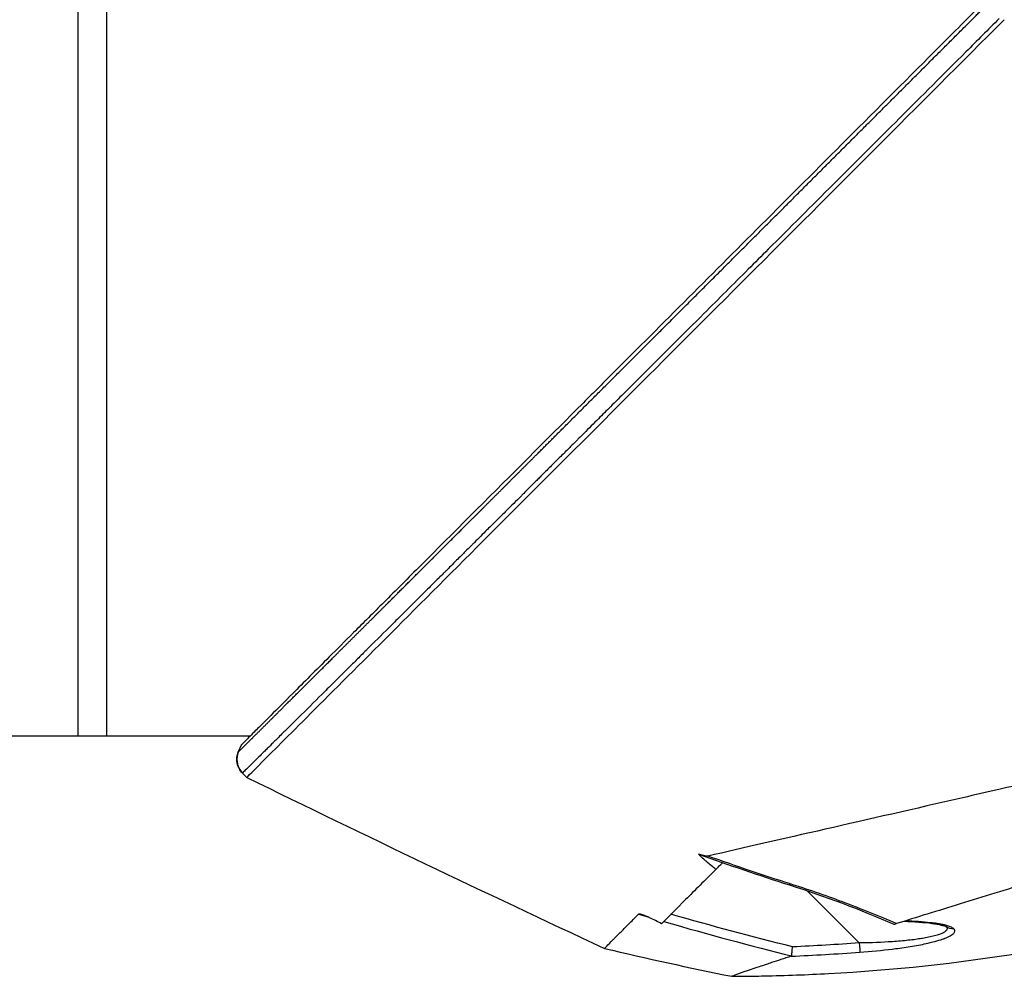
# Model space of a CAD drawing. Header units: millimetres. Extents: x 0 to 4378, y 0 to 2376.
# Tile 107 of 256: x 293 to 345, y 1537 to 1587. Entities that reach past the tile are written whole.
import ezdxf

# ---------------------------------------------------------------- set-up
doc = ezdxf.new("R2010")
doc.units = ezdxf.units.MM
doc.header["$LTSCALE"] = 0.2

# ---------------------------------------------------------------- blocks, each defined once
blk = doc.blocks.new('A$C1ebef229')
for p, q in [((62.2, 1025.727), (62.2, 947.2)), ((60.7, 1025.2), (60.7, 947.2)), ((56.2, 947.2), (69.721, 947.2)), ((69.238, 946.717), (69.085, 946.354)), ((71.319, 946.817), (71.319, 946.817)), ((69.298, 945.257), (69.529, 945.026)), ((94.35, 940.556), (94.301, 940.605)), ((94.35, 940.556), (94.374, 940.58)), ((98.784, 939.11), (101.507, 936.387)), ((90.029, 937.873), (90.029, 937.874)), ((88.201, 936.105), (88.201, 936.105))]:
    blk.add_line(p, q)
at = {"extrusion": (0, 0, -1)}
for centre, major_axis, ratio, start_param, end_param in [((70.02, 945.977), (-0.69, 0.724), 0.999305, 4.687986, 5.875303), ((72.717, 1383.512), (-108.873, 448.431), 0.591153, 3.442855, 3.465084), ((106.376, 937.612), (-0.339, -0.368), 0.96736, 5.397028, 6.249872), ((101.498, 936.396), (0.036, -0.499), 0.017122, 4.732194, 6.133709)]:
    blk.add_ellipse(centre, major_axis=major_axis, ratio=ratio, start_param=start_param, end_param=end_param, dxfattribs=at)
for points, knots in [([(150.183, 1027.663), (150.183, 1027.663), (150.153, 1027.633), (150.035, 1027.515), (149.947, 1027.427), (149.595, 1027.075), (149.248, 1026.728), (148.498, 1025.978), (148.155, 1025.635), (147.553, 1025.033), (147.321, 1024.801), (146.798, 1024.279), (146.504, 1023.985), (145.373, 1022.853), (144.451, 1021.931), (142.879, 1020.359), (142.283, 1019.763), (138.167, 1015.647), (133.777, 1011.257), (128.155, 1005.635), (127.546, 1005.025), (125.599, 1003.078), (124.247, 1001.727), (121.399, 998.878), (119.901, 997.38), (116.772, 994.252), (115.14, 992.619), (113.081, 990.56), (112.661, 990.141), (111.928, 989.408), (111.631, 989.111), (111.12, 988.6), (110.874, 988.354), (110.524, 988.003), (110.498, 987.977), (110.078, 987.557), (109.891, 987.37), (109.524, 987.003), (109.338, 986.818), (109.015, 986.494), (108.876, 986.355), (108.643, 986.122), (108.549, 986.028), (108.353, 985.832), (108.251, 985.731), (107.863, 985.343), (107.569, 985.048), (106.886, 984.366), (106.476, 983.955), (104.423, 981.903), (102.787, 980.266), (99.65, 977.129), (98.147, 975.626), (93.92, 971.399), (91.229, 968.709), (88.091, 965.57), (87.543, 965.022), (85.953, 963.432), (84.925, 962.404), (82.06, 959.539), (80.283, 957.761), (77.962, 955.441), (77.31, 954.788), (76.137, 953.615), (75.609, 953.088), (74.665, 952.143), (74.241, 951.72), (73.133, 950.612), (72.491, 949.97), (71.499, 948.977), (71.118, 948.597), (70.66, 948.139), (70.542, 948.021), (70.237, 947.716), (70.066, 947.544), (69.694, 947.173), (69.524, 947.003), (69.353, 946.832), (69.31, 946.789), (69.267, 946.746), (69.256, 946.735), (69.245, 946.724), (69.243, 946.722), (69.24, 946.719), (69.239, 946.718), (69.239, 946.718), (69.239, 946.717), (69.238, 946.717), (69.238, 946.717), (69.238, 946.717)], [0, 0, 0, 0, 0.264332, 0.264332, 0.528758, 0.528758, 1.056139, 1.056139, 1.406505, 1.406505, 1.606603, 1.606603, 1.835356, 1.835356, 2.445847, 2.445847, 2.794554, 2.794554, 4.769924, 4.769924, 5.00797, 5.00797, 5.526041, 5.526041, 6.089229, 6.089229, 6.695329, 6.695329, 6.850985, 6.850985, 6.965758, 6.965758, 7.072004, 7.072004, 7.117238, 7.117238, 7.152898, 7.152898, 7.188974, 7.188974, 7.2161, 7.2161, 7.234487, 7.234487, 7.254339, 7.254339, 7.310164, 7.310164, 7.395171, 7.395171, 7.733586, 7.733586, 8.048233, 8.048233, 8.627304, 8.627304, 8.751092, 8.751092, 8.989797, 8.989797, 9.432477, 9.432477, 9.613385, 9.613385, 9.771568, 9.771568, 9.909899, 9.909899, 10.152258, 10.152258, 10.334616, 10.334616, 10.403043, 10.403043, 10.523121, 10.523121, 10.703617, 10.703617, 10.793786, 10.793786, 10.838901, 10.838901, 10.861447, 10.861447, 10.872715, 10.872715, 10.878346, 10.878346, 10.883825, 10.883825, 10.883825, 10.883825]), ([(108.814, 984.636), (108.234, 984.057), (107.655, 983.478), (107.075, 982.899), (105.917, 981.743), (104.76, 980.587), (103.607, 979.436), (102.454, 978.284), (101.305, 977.137), (100.162, 975.995), (99.019, 974.854), (97.882, 973.719), (96.754, 972.593), (96.406, 972.246), (96.059, 971.899), (95.713, 971.553), (94.937, 970.779), (94.166, 970.009), (93.4, 969.245), (92.294, 968.141), (91.2, 967.049), (90.118, 965.971), (89.884, 965.737), (89.651, 965.504), (89.418, 965.272), (89.383, 965.237), (89.347, 965.201), (89.312, 965.166), (89.044, 964.899), (88.777, 964.633), (88.512, 964.368), (88.304, 964.161), (88.098, 963.955), (87.892, 963.75), (87.639, 963.498), (87.388, 963.247), (87.137, 962.997), (87.072, 962.932), (86.996, 962.856), (86.931, 962.791), (86.871, 962.731), (86.82, 962.68), (86.796, 962.656), (86.746, 962.607), (86.669, 962.53), (86.565, 962.426), (86.461, 962.323), (86.33, 962.192), (86.174, 962.036), (86.167, 962.029), (86.159, 962.022), (86.152, 962.015), (86.08, 961.942), (86.002, 961.865), (85.919, 961.782), (85.827, 961.69), (85.714, 961.577), (85.644, 961.508), (85.554, 961.418), (85.467, 961.331), (85.382, 961.246), (85.204, 961.068), (85.037, 960.902), (84.882, 960.747), (84.824, 960.69), (84.768, 960.634), (84.713, 960.579), (84.678, 960.544), (84.657, 960.523), (84.619, 960.485), (84.6, 960.466), (84.575, 960.441), (84.541, 960.407), (84.342, 960.209), (84.158, 960.025), (83.987, 959.854), (83.946, 959.813), (83.905, 959.773), (83.866, 959.733), (83.576, 959.444), (83.33, 959.199), (83.124, 958.993), (82.89, 958.76), (82.71, 958.58), (82.581, 958.452), (82.517, 958.388), (82.465, 958.336), (82.426, 958.298), (82.421, 958.292), (82.407, 958.278), (82.388, 958.259), (82.341, 958.212), (82.264, 958.136), (82.212, 958.084), (82.138, 958.01), (82.067, 957.94), (82, 957.873), (81.878, 957.751), (81.766, 957.639), (81.665, 957.539), (81.545, 957.419), (81.44, 957.314), (81.35, 957.225), (81.309, 957.184), (81.271, 957.146), (81.236, 957.111), (81.219, 957.094), (81.211, 957.086), (81.204, 957.079), (81.196, 957.072), (81.189, 957.065), (81.172, 957.048), (81.126, 957.002), (81.053, 956.929), (80.954, 956.83), (80.909, 956.785), (80.858, 956.735), (80.803, 956.679), (80.624, 956.501), (80.448, 956.326), (80.328, 956.207), (80.209, 956.087), (80.123, 956.002), (80.07, 955.949), (80.057, 955.936), (79.995, 955.874), (79.955, 955.835), (79.916, 955.796), (79.878, 955.758), (79.84, 955.72), (79.763, 955.644), (79.689, 955.57), (79.617, 955.498), (79.6, 955.481), (79.583, 955.465), (79.567, 955.448), (79.441, 955.323), (79.322, 955.204), (79.208, 955.091), (79.097, 954.981), (78.992, 954.876), (78.893, 954.777), (78.635, 954.521), (78.416, 954.302), (78.234, 954.121), (78.162, 954.049), (78.095, 953.983), (78.034, 953.922), (78, 953.888), (77.968, 953.856), (77.937, 953.825), (77.906, 953.795), (77.898, 953.787), (77.847, 953.736), (77.746, 953.635), (77.644, 953.534), (77.543, 953.434), (77.342, 953.233), (77.143, 953.035), (76.946, 952.839), (76.553, 952.448), (76.169, 952.066), (75.797, 951.696), (75.784, 951.683), (75.77, 951.669), (75.757, 951.656), (75.585, 951.485), (75.415, 951.316), (75.247, 951.149), (75.157, 951.06), (75.068, 950.971), (74.979, 950.883), (74.935, 950.839), (74.877, 950.782), (74.856, 950.761), (74.836, 950.74), (74.814, 950.719), (74.792, 950.697), (74.74, 950.645), (74.686, 950.591), (74.628, 950.534), (74.488, 950.394), (74.329, 950.237), (74.155, 950.064), (73.979, 949.889), (73.788, 949.699), (73.582, 949.495), (73.215, 949.129), (72.804, 948.722), (72.377, 948.298), (72.18, 948.102), (71.979, 947.903), (71.779, 947.704), (71.641, 947.567), (71.503, 947.431), (71.367, 947.296), (71.283, 947.213), (71.2, 947.131), (71.118, 947.049), (71.092, 947.023), (71.065, 946.997), (71.039, 946.971), (70.984, 946.917), (70.934, 946.867), (70.899, 946.832), (70.795, 946.729), (70.696, 946.631), (70.601, 946.537), (70.539, 946.476), (70.478, 946.416), (70.42, 946.358), (70.235, 946.175), (70.071, 946.014), (69.93, 945.875), (69.789, 945.736), (69.671, 945.619), (69.576, 945.527), (69.482, 945.434), (69.411, 945.365), (69.365, 945.32), (69.341, 945.297), (69.324, 945.281), (69.313, 945.27)], [0, 0, 0, 0, 0.032845, 0.032845, 0.032845, 0.098514, 0.098514, 0.098514, 0.164155, 0.164155, 0.164155, 0.229765, 0.229765, 0.229765, 0.25, 0.25, 0.25, 0.295338, 0.295338, 0.295338, 0.360817, 0.360817, 0.360817, 0.375, 0.375, 0.375, 0.377162, 0.377162, 0.377162, 0.393509, 0.393509, 0.393509, 0.40625, 0.40625, 0.40625, 0.421875, 0.421875, 0.421875, 0.42593, 0.42593, 0.42593, 0.429688, 0.429688, 0.429688, 0.4375, 0.4375, 0.4375, 0.445313, 0.445313, 0.445313, 0.445664, 0.445664, 0.445664, 0.449219, 0.449219, 0.449219, 0.453125, 0.453125, 0.453125, 0.458169, 0.458169, 0.458169, 0.46875, 0.46875, 0.46875, 0.472656, 0.472656, 0.472656, 0.475217, 0.475217, 0.475217, 0.476563, 0.476563, 0.476563, 0.484375, 0.484375, 0.484375, 0.486257, 0.486257, 0.486257, 0.5, 0.5, 0.5, 0.515625, 0.515625, 0.515625, 0.523438, 0.523438, 0.523438, 0.52457, 0.52457, 0.52457, 0.527344, 0.527344, 0.527344, 0.53125, 0.53125, 0.53125, 0.538372, 0.538372, 0.538372, 0.546875, 0.546875, 0.546875, 0.550781, 0.550781, 0.550781, 0.552734, 0.552734, 0.552734, 0.554688, 0.554688, 0.554688, 0.560068, 0.560068, 0.560068, 0.5625, 0.5625, 0.5625, 0.570313, 0.570313, 0.570313, 0.578125, 0.578125, 0.578125, 0.580078, 0.580078, 0.580078, 0.582031, 0.582031, 0.582031, 0.585938, 0.585938, 0.585938, 0.586848, 0.586848, 0.586848, 0.59375, 0.59375, 0.59375, 0.600497, 0.600497, 0.600497, 0.618038, 0.618038, 0.618038, 0.625, 0.625, 0.625, 0.628906, 0.628906, 0.628906, 0.632813, 0.632813, 0.632813, 0.640625, 0.640625, 0.640625, 0.65625, 0.65625, 0.65625, 0.6875, 0.6875, 0.6875, 0.688623, 0.688623, 0.688623, 0.703125, 0.703125, 0.703125, 0.710938, 0.710938, 0.710938, 0.714844, 0.714844, 0.714844, 0.71875, 0.71875, 0.71875, 0.727865, 0.727865, 0.727865, 0.75, 0.75, 0.75, 0.772382, 0.772382, 0.772382, 0.8125, 0.8125, 0.8125, 0.831023, 0.831023, 0.831023, 0.84375, 0.84375, 0.84375, 0.851563, 0.851563, 0.851563, 0.854072, 0.854072, 0.854072, 0.859375, 0.859375, 0.859375, 0.875, 0.875, 0.875, 0.885308, 0.885308, 0.885308, 0.918094, 0.918094, 0.918094, 0.950853, 0.950853, 0.950853, 0.983613, 0.983613, 0.983613, 1, 1, 1, 1]), ([(69.529, 945.026), (69.531, 945.029), (69.881, 945.379), (71.285, 946.782), (72.301, 947.799), (74.822, 950.319), (76.327, 951.825), (79.608, 955.106), (81.408, 956.907), (87.152, 962.648), (91.374, 966.871), (100.064, 975.563), (104.564, 980.073), (109.079, 984.577)], [0, 0, 0, 0, 0.125, 0.125, 0.25, 0.25, 0.375, 0.375, 0.5, 0.5, 0.75, 0.75, 1, 1, 1, 1]), ([(148.109, 951.322), (147.996, 951.294), (147.826, 951.249), (147.372, 951.123), (147.088, 951.042), (146.526, 950.879), (146.277, 950.805), (145.848, 950.677), (145.685, 950.628), (144.145, 950.164), (142.304, 949.594), (139.933, 948.851), (139.789, 948.805), (139.335, 948.663), (139.007, 948.56), (138.351, 948.353), (138.016, 948.248), (137.344, 948.036), (137, 947.927), (136.295, 947.704), (135.937, 947.591), (134.834, 947.242), (134.073, 947), (132.518, 946.506), (131.724, 946.254), (130.526, 945.872), (130.133, 945.746), (128.078, 945.091), (126.369, 944.543), (124.195, 943.843), (123.764, 943.705), (122.901, 943.428), (122.466, 943.289), (121.597, 943.012), (121.166, 942.876), (120.322, 942.611), (119.907, 942.481), (119.299, 942.292), (119.103, 942.231), (118.53, 942.054), (118.148, 941.935), (117.43, 941.714), (117.092, 941.609), (115.527, 941.126), (114.31, 940.75), (112.219, 940.104), (111.341, 939.833), (109.198, 939.172), (107.957, 938.788), (106.189, 938.242), (105.615, 938.064), (104.504, 937.721), (103.963, 937.553), (103.444, 937.393)], [0.000005, 0.000005, 0.000005, 0.000005, 0.319511, 0.319511, 0.639479, 0.639479, 0.852403, 0.852403, 0.973891, 0.973891, 1.947625, 1.947625, 2.010365, 2.010365, 2.139691, 2.139691, 2.265575, 2.265575, 2.393345, 2.393345, 2.521559, 2.521559, 2.781941, 2.781941, 3.041001, 3.041001, 3.166048, 3.166048, 3.692233, 3.692233, 3.821507, 3.821507, 3.951206, 3.951206, 4.07808, 4.07808, 4.201324, 4.201324, 4.258471, 4.258471, 4.368502, 4.368502, 4.468635, 4.468635, 4.831764, 4.831764, 5.102761, 5.102761, 5.508805, 5.508805, 5.711646, 5.711646, 5.914059, 5.914059, 5.914059, 5.914059]), ([(122.458, 947.529), (121.428, 947.281), (120.407, 947.06), (119.058, 946.751), (118.903, 946.715), (118.335, 946.585), (117.921, 946.49), (115.855, 946.017), (114.212, 945.64), (112.362, 945.216), (112.146, 945.167), (111.435, 945.004), (110.945, 944.892), (109.897, 944.651), (109.344, 944.525), (108.163, 944.253), (107.539, 944.11), (101.821, 942.797), (97.293, 941.767), (93.605, 940.919)], [0.000234, 0.000234, 0.000234, 0.000234, 0.319634, 0.319634, 0.361124, 0.361124, 0.471797, 0.471797, 0.914416, 0.914416, 0.9732, 0.9732, 1.107816, 1.107816, 1.261595, 1.261595, 1.436675, 1.436675, 2.883412, 2.883412, 2.883412, 2.883412]), ([(69.085, 946.354), (68.956, 946.051), (69.004, 945.627), (69.211, 945.356), (69.239, 945.321), (69.268, 945.287), (69.298, 945.257)], [0, 0, 0, 0, 0.8841337, 0.8841337, 0.8841337, 0.9999928, 0.9999928, 0.9999928, 0.9999928]), ([(69.299, 945.257), (69.166, 945.39), (69.062, 945.575), (69.024, 945.777), (68.986, 945.976), (69.014, 946.183), (69.085, 946.354)], [0, 0, 0, 0, 0.5027152, 0.5027152, 0.5027152, 1, 1, 1, 1]), ([(69.313, 945.27), (69.308, 945.265), (69.304, 945.262), (69.301, 945.259), (69.3, 945.258), (69.299, 945.258), (69.299, 945.257)], [0, 0, 0, 0, 0.6656638, 0.6656638, 0.6656638, 1, 1, 1, 1]), ([(93.605, 940.919), (93.579, 940.916), (93.543, 940.919), (93.466, 940.93), (93.414, 940.941), (93.287, 940.973), (93.199, 941), (93.119, 941.026)], [-0.053772, -0.053772, -0.053772, -0.053772, -0.04302429, -0.04302429, -0.02732571, -0.02732571, -0.00036275, -0.00036275, -0.00036275, -0.00036275]), ([(94.021, 940.227), (93.863, 940.352), (93.702, 940.484), (93.41, 940.737), (93.243, 940.887), (93.119, 941.026)], [-0.1237169, -0.1237169, -0.1237169, -0.1237169, -0.0602309, -0.0602309, -0.0001168, -0.0001168, -0.0001168, -0.0001168]), ([(94.857, 934.645), (94.859, 934.645), (94.86, 934.645), (94.863, 934.645), (94.865, 934.645), (94.871, 934.645), (94.875, 934.645), (94.894, 934.645), (94.908, 934.645), (94.963, 934.646), (95.005, 934.646), (95.171, 934.647), (95.295, 934.648), (95.794, 934.653), (96.168, 934.658), (97.664, 934.689), (98.786, 934.73), (103.272, 934.973), (106.634, 935.328), (116.328, 936.913), (122.626, 938.672), (128.584, 941.147)], [0, 0, 0, 0, 0.000405, 0.000405, 0.000867, 0.000867, 0.002252, 0.002252, 0.006408, 0.006408, 0.018875, 0.018875, 0.056277, 0.056277, 0.168485, 0.168485, 0.505147, 0.505147, 1.516373, 1.516373, 3.452003, 3.452003, 3.452003, 3.452003]), ([(94.021, 940.227), (93.443, 939.649), (92.917, 939.123), (91.968, 938.175), (91.55, 937.756), (91.185, 937.391)], [0.0000049, 0.0000049, 0.0000049, 0.0000049, 0.4157156, 0.4157156, 0.8306466, 0.8306466, 0.8306466, 0.8306466]), ([(94.021, 940.227), (94.036, 940.242), (94.053, 940.26), (94.073, 940.28), (94.146, 940.353), (94.247, 940.454), (94.35, 940.556)], [0, 0, 0, 0, 0.215099, 0.215099, 0.215099, 1, 1, 1, 1]), ([(103.444, 937.393), (103.014, 937.579), (102.566, 937.766), (101.633, 938.144), (101.096, 938.353), (99.72, 938.869), (98.804, 939.189), (97.872, 939.482)], [0.0000177, 0.0000177, 0.0000177, 0.0000177, 0.25, 0.25, 0.5, 0.5, 1, 1, 1, 1]), ([(88.201, 936.105), (88.202, 936.104), (88.202, 936.105), (88.203, 936.105), (88.204, 936.105), (88.207, 936.107), (88.209, 936.108), (88.218, 936.115), (88.226, 936.122), (88.256, 936.151), (88.286, 936.181), (88.399, 936.296), (88.509, 936.411), (88.695, 936.598), (88.735, 936.638), (88.851, 936.755), (88.931, 936.836), (89.15, 937.055), (89.296, 937.202), (89.618, 937.523), (89.794, 937.698), (89.984, 937.887)], [-1.313678, -1.313678, -1.313678, -1.313678, -1.294129, -1.294129, -1.273962, -1.273962, -1.233424, -1.233424, -1.151167, -1.151167, -0.987029, -0.987029, -0.662873, -0.662873, -0.580154, -0.580154, -0.434248, -0.434248, -0.216716, -0.216716, -0.000003, -0.000003, -0.000003, -0.000003]), ([(91.185, 937.391), (90.984, 937.498), (90.764, 937.609), (90.475, 937.741), (90.381, 937.782), (90.229, 937.842), (90.154, 937.868), (90.067, 937.89), (90.04, 937.895), (90.012, 937.896), (90.005, 937.895), (89.996, 937.893), (89.992, 937.892), (89.988, 937.89), (89.986, 937.889), (89.985, 937.888)], [-0.1365657, -0.1365657, -0.1365657, -0.1365657, -0.0682763, -0.0682763, -0.0392084, -0.0392084, -0.0171749, -0.0171749, -0.0074554, -0.0074554, -0.0039731, -0.0039731, -0.0018516, -0.0018516, -0.0004271, -0.0004271, -0.0004271, -0.0004271]), ([(106.046, 937.235), (106.093, 937.185), (106.106, 937.133), (106.082, 937.08), (106.069, 937.051), (106.044, 937.022), (106.01, 936.994), (105.975, 936.965), (105.929, 936.937), (105.876, 936.91), (105.871, 936.908), (105.867, 936.906), (105.863, 936.904), (105.811, 936.879), (105.751, 936.854), (105.683, 936.83), (105.61, 936.804), (105.527, 936.778), (105.435, 936.754), (105.432, 936.753), (105.429, 936.752), (105.427, 936.752), (105.335, 936.727), (105.234, 936.704), (105.124, 936.681), (105.029, 936.662), (104.909, 936.64), (104.811, 936.624), (104.796, 936.621), (104.781, 936.619), (104.767, 936.617), (104.562, 936.584), (104.328, 936.553), (104.067, 936.525), (103.937, 936.511), (103.8, 936.497), (103.656, 936.485), (103.525, 936.473), (103.361, 936.461), (103.24, 936.452), (103.228, 936.451), (103.216, 936.451), (103.205, 936.45), (102.716, 936.417), (102.146, 936.392), (101.507, 936.387)], [0.0101777, 0.0101777, 0.0101777, 0.0101777, 0.1204229, 0.1204229, 0.1204229, 0.1815652, 0.1815652, 0.1815652, 0.2449086, 0.2449086, 0.2449086, 0.25, 0.25, 0.25, 0.3098661, 0.3098661, 0.3098661, 0.3731915, 0.3731915, 0.3731915, 0.375, 0.375, 0.375, 0.4375, 0.4375, 0.4375, 0.4915863, 0.4915863, 0.4915863, 0.5, 0.5, 0.5, 0.625, 0.625, 0.625, 0.6875, 0.6875, 0.6875, 0.7443542, 0.7443542, 0.7443542, 0.75, 0.75, 0.75, 1, 1, 1, 1]), ([(103.306, 937.375), (103.317, 937.369), (103.328, 937.366), (103.34, 937.366), (103.344, 937.366), (103.348, 937.367), (103.352, 937.368)], [0.807003, 0.807003, 0.807003, 0.807003, 0.9461679, 0.9461679, 0.9461679, 0.9999981, 0.9999981, 0.9999981, 0.9999981]), ([(103.352, 937.368), (103.363, 937.37), (103.376, 937.373), (103.407, 937.382), (103.425, 937.387), (103.444, 937.393)], [-0.01640349, -0.01640349, -0.01640349, -0.01640349, -0.00821386, -0.00821386, -0.00007456, -0.00007456, -0.00007456, -0.00007456]), ([(103.838, 937.515), (104.385, 937.498), (104.893, 937.463), (105.483, 937.384), (105.651, 937.354), (105.873, 937.3), (105.948, 937.277), (106.022, 937.247), (106.04, 937.238), (106.051, 937.232), (106.053, 937.231), (106.053, 937.231)], [0.0191041, 0.0191041, 0.0191041, 0.0191041, 0.2091555, 0.2091555, 0.2979294, 0.2979294, 0.3586771, 0.3586771, 0.3911346, 0.3911346, 0.403111, 0.403111, 0.403111, 0.403111]), ([(106.437, 937.125), (106.398, 937.162), (106.338, 937.197), (106.258, 937.23), (106.205, 937.252), (106.132, 937.277), (106.059, 937.297), (106.023, 937.307), (105.987, 937.316), (105.956, 937.324), (105.897, 937.338), (105.833, 937.351), (105.765, 937.364), (105.721, 937.373), (105.674, 937.381), (105.626, 937.389), (105.564, 937.399), (105.499, 937.409), (105.431, 937.418), (105.426, 937.419), (105.42, 937.42), (105.414, 937.42), (105.348, 937.429), (105.262, 937.44), (105.216, 937.445), (105.025, 937.466), (104.817, 937.484), (104.587, 937.499), (104.373, 937.513), (104.139, 937.523), (103.89, 937.531)], [0, 0, 0, 0, 0.125, 0.125, 0.125, 0.2090035, 0.2090035, 0.2090035, 0.25, 0.25, 0.25, 0.3256794, 0.3256794, 0.3256794, 0.375, 0.375, 0.375, 0.4375, 0.4375, 0.4375, 0.442409, 0.442409, 0.442409, 0.5, 0.5, 0.5, 0.7377626, 0.7377626, 0.7377626, 0.9587359, 0.9587359, 0.9587359, 0.9587359]), ([(101.535, 935.903), (102.109, 935.944), (102.708, 936.003), (103.232, 936.068), (103.286, 936.075), (103.34, 936.082), (103.393, 936.089), (103.701, 936.128), (103.995, 936.171), (104.279, 936.219), (104.42, 936.243), (104.56, 936.268), (104.699, 936.294), (104.837, 936.321), (104.961, 936.347), (105.086, 936.375), (105.172, 936.394), (105.258, 936.414), (105.346, 936.437), (105.503, 936.477), (105.629, 936.512), (105.764, 936.556), (105.814, 936.572), (105.865, 936.589), (105.918, 936.608), (105.959, 936.623), (105.998, 936.638), (106.035, 936.653), (106.085, 936.674), (106.132, 936.694), (106.175, 936.715), (106.202, 936.728), (106.225, 936.74), (106.247, 936.752), (106.285, 936.773), (106.321, 936.794), (106.361, 936.823), (106.374, 936.832), (106.385, 936.841), (106.396, 936.85), (106.412, 936.864), (106.427, 936.877), (106.439, 936.891), (106.457, 936.911), (106.468, 936.925), (106.479, 936.947), (106.481, 936.951), (106.482, 936.954), (106.484, 936.958), (106.509, 937.016), (106.494, 937.072), (106.437, 937.125)], [0, 0, 0, 0, 0.25, 0.25, 0.25, 0.275957, 0.275957, 0.275957, 0.425518, 0.425518, 0.425518, 0.5, 0.5, 0.5, 0.573987, 0.573987, 0.573987, 0.625, 0.625, 0.625, 0.716202, 0.716202, 0.716202, 0.75, 0.75, 0.75, 0.776323, 0.776323, 0.776323, 0.8125, 0.8125, 0.8125, 0.835296, 0.835296, 0.835296, 0.875, 0.875, 0.875, 0.887583, 0.887583, 0.887583, 0.90625, 0.90625, 0.90625, 0.933682, 0.933682, 0.933682, 0.9375, 0.9375, 0.9375, 1, 1, 1, 1]), ([(97.972, 935.707), (97.976, 935.73), (97.985, 935.794), (97.993, 935.859), (97.994, 935.868), (97.995, 935.876), (97.995, 935.884), (97.999, 935.919), (98, 935.924), (98.011, 936.023), (98.021, 936.121), (98.026, 936.173), (98.027, 936.18)], [0.0000145, 0.0000145, 0.0000145, 0.0000145, 0.4407612, 0.4407612, 0.4407612, 0.5, 0.5, 0.5, 0.75, 0.75, 0.75, 1, 1, 1, 1]), ([(97.953, 935.691), (97.766, 935.63), (97.587, 935.572), (97.246, 935.461), (97.085, 935.408), (96.829, 935.324), (96.73, 935.291), (96.511, 935.218), (96.392, 935.178), (96.127, 935.089), (95.988, 935.042), (95.788, 934.974), (95.718, 934.95), (95.416, 934.847), (95.233, 934.782), (94.97, 934.687), (94.892, 934.658), (94.864, 934.648), (94.859, 934.646), (94.857, 934.645), (94.857, 934.645)], [-1.260139, -1.260139, -1.260139, -1.260139, -1.13977, -1.13977, -1.019298, -1.019298, -0.938268, -0.938268, -0.827897, -0.827897, -0.68116, -0.68116, -0.598483, -0.598483, -0.299873, -0.299873, 0, 0, 0.035566, 0.071132, 0.071132, 0.071132, 0.071132]), ([(97.972, 935.707), (97.971, 935.703), (97.969, 935.701), (97.963, 935.695), (97.959, 935.693), (97.953, 935.691)], [-0.007110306, -0.007110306, -0.007110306, -0.007110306, -0.003649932, -0.003649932, -0.000004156, -0.000004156, -0.000004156, -0.000004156])]:
    blk.add_open_spline(points, degree=3, knots=knots)
for points, weights, knots in [([(69.1, 946.368), (69.11, 946.378), (69.14, 946.408), (69.216, 946.483), (69.321, 946.586), (69.459, 946.723), (69.683, 946.946), (70.039, 947.299), (70.578, 947.836), (71.138, 948.393), (71.767, 949.018), (72.453, 949.702), (73.183, 950.428), (73.961, 951.204), (74.63, 951.871), (75.475, 952.712), (76.357, 953.592), (77.285, 954.517), (78.085, 955.315), (78.739, 955.968), (79.59, 956.817), (80.681, 957.906), (81.763, 958.985), (82.671, 959.892), (83.362, 960.581), (84.059, 961.278), (84.765, 961.982), (85.477, 962.693), (86.104, 963.319), (86.736, 963.95), (87.483, 964.696), (88.332, 965.543), (89.065, 966.275), (89.876, 967.085), (90.946, 968.153), (92.41, 969.615), (93.954, 971.157), (95.512, 972.714), (97.608, 974.807), (100.254, 977.451), (103.415, 980.609), (106.047, 983.239), (107.608, 984.798), (108.137, 985.327)], [1.00000090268, 1.00000090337, 1.00000090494, 1.00000090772, 1.0000009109, 1.00000091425, 1.00000091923, 1.00000092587, 1.00000093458, 1.00000094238, 1.00000095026, 1.00000095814, 1.00000096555, 1.00000097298, 1.00000097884, 1.00000098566, 1.00000099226, 1.00000099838, 1.00000100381, 1.00000100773, 1.00000101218, 1.00000101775, 1.00000102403, 1.00000102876, 1.00000103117, 1.00000103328, 1.00000103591, 1.00000103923, 1.00000104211, 1.0000010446, 1.00000104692, 1.00000104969, 1.00000105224, 1.00000105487, 1.00000105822, 1.00000106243, 1.00000106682, 1.00000107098, 1.00000107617, 1.00000108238, 1.00000108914, 1.0000010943, 1.00000109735, 1.00000109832], [0, 0, 0, 0, 0.0151525, 0.0292941, 0.044451, 0.0596102, 0.074777, 0.1051282, 0.1355082, 0.1659319, 0.1842014, 0.2146819, 0.2441937, 0.2594697, 0.2900562, 0.3053613, 0.3329363, 0.3636151, 0.3789659, 0.3943189, 0.4127549, 0.4414743, 0.4723959, 0.487904, 0.5032925, 0.5187091, 0.5341501, 0.5495914, 0.5650106, 0.5745174, 0.5899446, 0.6123468, 0.6277921, 0.6355162, 0.6625597, 0.6934739, 0.7244066, 0.7553455, 0.7862944, 0.8482151, 0.9101575, 0.9695323, 1, 1, 1, 1]), ([(69.085, 946.354), (69.086, 946.355), (69.086, 946.356), (69.09, 946.359), (69.094, 946.363), (69.1, 946.368)], [1, 1.00000030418, 1.00000060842, 1.00000060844, 1.00000030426, 1], [0, 0, 0, 0, 0.334335, 0.334335, 1, 1, 1, 1])]:
    blk.add_rational_spline(points, weights, degree=3, knots=knots)
for points in [[(69.085, 946.354), (69.085, 946.354), (69.085, 946.354), (69.085, 946.354)], [(69.299, 945.257), (69.298, 945.257), (69.298, 945.257), (69.298, 945.257)], [(69.529, 945.026), (69.529, 945.026), (69.529, 945.026), (69.529, 945.026)], [(69.529, 945.026), (75.725, 941.994), (81.949, 939.019), (88.201, 936.105)], [(93.119, 941.026), (93.118, 941.025), (93.118, 941.024), (93.118, 941.024)], [(93.118, 941.024), (94.688, 940.462), (96.266, 939.921), (97.856, 939.417)], [(97.872, 939.482), (96.545, 939.901), (95.122, 940.377), (93.605, 940.919)], [(97.872, 939.482), (97.861, 939.444), (97.855, 939.418), (97.857, 939.417)], [(97.856, 939.413), (99.716, 938.827), (101.558, 938.125), (103.305, 937.373)], [(89.985, 937.888), (89.984, 937.888), (89.984, 937.887), (89.984, 937.887)], [(89.984, 937.887), (90.143, 937.84), (90.301, 937.794), (90.458, 937.748)], [(91.298, 937.504), (93.653, 936.827), (95.878, 936.233), (97.972, 935.707)], [(101.507, 936.387), (100.348, 936.303), (99.188, 936.235), (98.027, 936.18)], [(88.201, 936.105), (88.201, 936.105), (88.201, 936.105), (88.201, 936.105)], [(88.201, 936.105), (90.411, 935.577), (92.63, 935.091), (94.857, 934.645)], [(97.953, 935.691), (99.144, 935.747), (100.324, 935.815), (101.535, 935.903)], [(94.857, 934.645), (94.857, 934.645), (94.857, 934.645), (94.857, 934.645)]]:
    blk.add_open_spline(points, degree=3)

msp = doc.modelspace()

# ---------------------------------------------------------------- block references
msp.add_blockref('A$C1ebef229', (235.724, 602.257))

doc.saveas('drawing.dxf')
